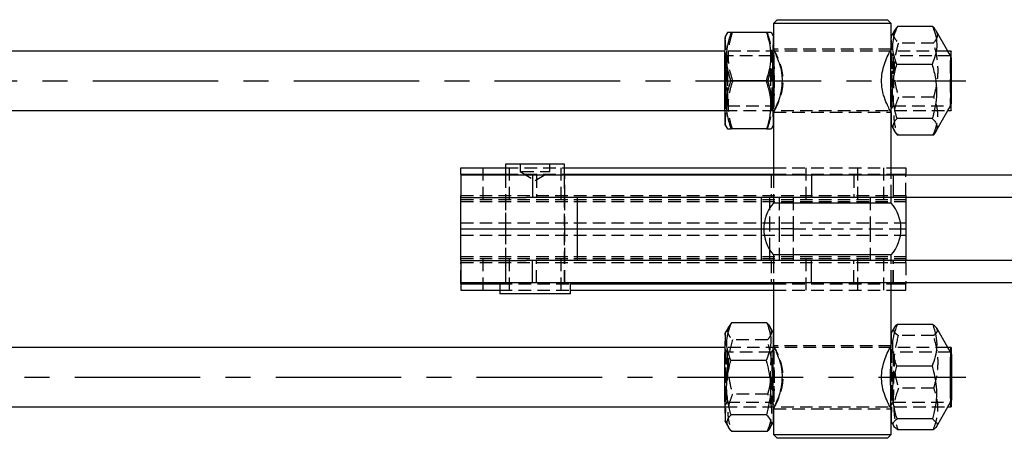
# Model space of a CAD drawing. Extents: x 36 to 538, y 22 to 372.
# Tile 4 of 19: x 162 to 295, y 157 to 213. Entities that reach past the tile are written whole.
import ezdxf

# ---------------------------------------------------------------- set-up
doc = ezdxf.new("R2010")
doc.units = 0
doc.header["$LTSCALE"] = 1.333333
doc.linetypes.add('CENTERX2', pattern=[20.32, 12.7, -2.54, 2.54, -2.54])
doc.linetypes.add('HIDDEN', pattern=[1.905, 1.27, -0.635])
doc.layers.get('0').update_dxf_attribs({"linetype": 'CONTINUOUS'})

msp = doc.modelspace()

# ---------------------------------------------------------------- linework, layer by layer
at = {"color": 7, "linetype": 'CONTINUOUS'}
for p, q in [((264.4687, 213.2564), (263.9687, 212.7564)), ((263.9687, 212.7564), (263.9687, 209.2106)), ((279.8437, 212.7564), (263.9697, 212.7564)), ((264.4697, 213.2564), (279.3437, 213.2564)), ((279.8437, 212.7564), (279.3437, 213.2564)), ((279.8437, 211.0105), (279.8437, 212.7564)), ((257.7578, 211.5064), (257.4679, 211.0041)), ((263.0403, 211.5064), (258.2794, 211.5064)), ((263.9687, 211.0105), (263.6826, 211.5064)), ((280.3395, 211.8697), (279.84, 211.0041)), ((285.446, 212.3253), (280.6851, 212.3253)), ((287.4973, 209.0064), (285.9127, 211.7524)), ((257.3987, 209.0064), (90.9296, 209.0064)), ((287.9041, 209.0064), (287.4964, 209.0064)), ((285.3576, 207.2254), (280.5966, 207.2254)), ((262.98, 205.0064), (258.2191, 205.0064)), ((90.9296, 201.0064), (257.3987, 201.0064)), ((263.9687, 200.802), (263.9687, 192.2564)), ((285.845, 198.1431), (287.4973, 201.0064)), ((287.4964, 201.0064), (287.9041, 201.0064)), ((285.3843, 199.9065), (280.6233, 199.9065)), ((257.4679, 199.0087), (257.7578, 198.5064)), ((263.0403, 198.5064), (258.2794, 198.5064)), ((263.6826, 198.5064), (263.9687, 199.0023)), ((279.84, 199.0087), (280.2719, 198.2603)), ((279.8437, 192.2564), (279.8437, 199.0023)), ((285.4994, 197.6875), (280.7385, 197.6875)), ((221.8317, 193.2564), (227.8629, 193.2564)), ((221.8317, 192.419), (221.8317, 193.2564)), ((227.8629, 193.7564), (227.8629, 192.2564)), ((235.8004, 193.7564), (227.8629, 193.7564)), ((235.8004, 192.2564), (235.8004, 193.7564)), ((235.8004, 193.2564), (263.9687, 193.2564)), ((279.8437, 193.2564), (281.8317, 193.2564)), ((281.8317, 193.2564), (281.8317, 192.419)), ((221.8249, 192.2564), (221.8249, 189.2564)), ((231.4843, 192.2564), (221.8249, 192.2564)), ((221.8317, 192.419), (221.8317, 192.2564)), ((231.4843, 192.2564), (231.4843, 189.2564)), ((269.1082, 192.2564), (231.4843, 192.2564)), ((269.1082, 192.2564), (269.1082, 189.2564)), ((313.4453, 192.2564), (269.1082, 192.2564)), ((281.8317, 192.2564), (281.8317, 192.419)), ((221.8317, 189.2564), (221.8249, 189.2564)), ((221.8317, 185.0064), (221.8317, 189.2564)), ((221.8317, 189.2564), (230.6248, 189.2564)), ((231.4843, 189.2564), (230.6248, 189.2564)), ((269.1082, 189.2564), (231.4843, 189.2564)), ((237.5512, 185.0064), (237.5512, 189.2564)), ((262.3544, 185.0064), (262.3544, 189.2564)), ((263.9687, 189.2564), (263.9687, 188.5064)), ((279.8427, 188.5064), (263.9687, 188.5064)), ((313.4453, 189.2564), (269.1082, 189.2564)), ((279.8437, 188.5064), (279.8437, 189.2564)), ((281.8317, 189.2564), (281.8317, 185.0064)), ((221.8317, 185.0064), (237.5512, 185.0064)), ((221.8317, 180.7564), (221.8317, 185.0064)), ((237.5512, 185.0064), (262.3544, 185.0064)), ((237.5512, 180.7564), (237.5512, 185.0064)), ((262.3544, 185.0064), (262.6562, 185.0064)), ((262.3544, 180.7564), (262.3544, 185.0064)), ((281.1562, 185.0064), (281.8317, 185.0064)), ((281.8317, 185.0064), (281.8317, 180.7564)), ((221.8249, 180.7564), (221.8249, 177.7564)), ((221.8317, 180.7564), (221.8249, 180.7564)), ((221.8317, 180.7564), (230.6248, 180.7564)), ((231.4843, 180.7564), (230.6248, 180.7564)), ((231.4843, 177.7564), (231.4843, 180.7564)), ((269.1082, 180.7564), (231.4843, 180.7564)), ((263.9687, 181.5064), (263.9687, 180.7564)), ((279.8427, 181.5064), (263.9687, 181.5064)), ((269.1082, 177.7564), (269.1082, 180.7564)), ((313.4453, 180.7564), (269.1082, 180.7564)), ((279.8437, 180.7564), (279.8437, 181.5064)), ((231.4843, 177.7564), (221.8249, 177.7564)), ((221.8317, 177.5937), (221.8317, 177.7564)), ((221.8317, 177.5937), (221.8317, 176.7564)), ((221.8317, 176.7564), (227.0692, 176.7564)), ((227.0692, 177.7564), (227.0692, 176.2564)), ((269.1082, 177.7564), (231.4843, 177.7564)), ((236.5942, 176.2564), (236.5942, 177.7564)), ((236.5942, 176.7564), (263.9687, 176.7564)), ((263.9687, 177.7564), (263.9687, 169.2106)), ((313.4453, 177.7564), (269.1082, 177.7564)), ((279.8437, 171.0105), (279.8437, 177.7564)), ((279.8437, 176.7564), (281.8317, 176.7564)), ((281.8317, 177.7564), (281.8317, 177.5937)), ((281.8317, 176.7564), (281.8317, 177.5937)), ((236.5942, 176.2564), (227.0692, 176.2564)), ((257.9828, 171.8963), (257.4679, 171.0041)), ((258.3138, 172.3364), (258.0016, 171.8855)), ((263.0747, 172.3364), (258.3138, 172.3364)), ((263.9687, 171.0105), (263.5306, 171.7698)), ((280.2308, 171.6812), (279.84, 171.0041)), ((285.434, 172.1146), (280.6731, 172.1146)), ((287.4973, 169.0064), (285.9939, 171.6116)), ((257.3987, 169.0064), (90.9296, 169.0064)), ((287.9041, 169.0064), (287.4964, 169.0064)), ((262.9857, 167.2739), (258.2248, 167.2739)), ((285.3545, 166.4737), (280.5936, 166.4737)), ((90.9296, 161.0064), (257.3987, 161.0064)), ((263.9687, 160.802), (263.9687, 157.2564)), ((285.9527, 158.3297), (287.4973, 161.0064)), ((287.4964, 161.0064), (287.9041, 161.0064)), ((263.0116, 159.9439), (258.2507, 159.9439)), ((285.3932, 159.3655), (280.6323, 159.3655)), ((257.4679, 159.0087), (257.9085, 158.2452)), ((263.4605, 158.1216), (263.9687, 159.0023)), ((279.84, 159.0087), (280.1927, 158.3976)), ((279.8437, 157.2564), (279.8437, 159.0023)), ((263.1265, 157.6764), (258.3656, 157.6764)), ((263.9687, 157.2564), (264.4687, 156.7564)), ((263.9697, 157.2564), (279.8437, 157.2564)), ((279.3437, 156.7564), (264.4697, 156.7564)), ((279.3437, 156.7564), (279.8437, 157.2564)), ((285.5114, 157.8981), (280.7505, 157.8981))]:
    msp.add_line(p, q, dxfattribs=at)
at = {"color": 7, "linetype": 'HIDDEN'}
for p, q in [((263.1609, 211.5064), (263.0403, 211.5064)), ((263.9724, 211.0041), (263.9687, 211.0105)), ((279.8437, 209.2387), (279.8437, 211.0105)), ((285.5612, 210.1063), (280.8003, 210.1063)), ((287.4964, 209.0064), (257.3987, 209.0064)), ((257.7628, 208.3805), (257.472, 208.796)), ((263.9683, 208.796), (263.6775, 208.3805)), ((279.8427, 209.2564), (263.9697, 209.2564)), ((280.1349, 208.3805), (279.8441, 208.796)), ((287.8432, 208.407), (287.4973, 209.0064)), ((263.6788, 208.3814), (257.7615, 208.3814)), ((287.8417, 208.3814), (280.1336, 208.3814)), ((263.2212, 205.0064), (262.98, 205.0064)), ((285.5879, 202.7874), (280.827, 202.7874)), ((257.3987, 201.0064), (287.4964, 201.0064)), ((257.472, 201.2168), (257.7628, 201.6323)), ((257.7615, 201.6314), (263.6788, 201.6314)), ((263.6775, 201.6323), (263.9683, 201.2168)), ((263.9697, 200.7564), (279.8427, 200.7564)), ((279.8437, 199.0023), (279.8437, 200.8105)), ((279.8441, 201.2168), (280.1349, 201.6323)), ((280.1336, 201.6314), (287.8417, 201.6314)), ((287.4973, 201.0064), (287.8432, 201.6058)), ((263.1609, 198.5064), (263.0403, 198.5064)), ((263.9687, 199.0023), (263.9724, 199.0087)), ((224.8317, 189.0064), (224.8317, 193.2564)), ((227.8629, 193.2564), (235.8004, 193.2564)), ((228.3317, 193.2564), (228.3317, 189.0064)), ((229.8317, 193.7564), (229.8317, 192.7564)), ((229.8317, 192.7564), (229.9871, 192.7564)), ((229.8317, 192.7564), (231.8317, 191.5547)), ((229.9871, 192.7564), (233.8317, 192.7564)), ((231.8317, 191.5547), (233.8317, 192.7564)), ((233.8317, 192.7564), (233.8317, 193.7564)), ((235.3317, 189.0064), (235.3317, 193.2564)), ((263.9687, 193.2564), (279.8437, 193.2564)), ((268.3317, 193.2564), (268.3317, 189.0064)), ((275.3317, 189.0064), (275.3317, 193.2564)), ((278.8317, 189.0064), (278.8317, 193.2564)), ((221.8317, 192.2564), (221.8317, 189.5243)), ((227.8317, 192.2564), (227.8317, 189.2564)), ((227.8629, 192.419), (235.8004, 192.419)), ((227.8629, 192.2564), (227.8629, 177.7564)), ((232.0054, 192.2564), (232.0054, 189.2564)), ((235.8004, 177.7564), (235.8004, 192.2564)), ((235.8317, 189.2564), (235.8317, 192.2564)), ((263.6562, 192.2564), (263.6562, 189.2564)), ((263.9687, 192.419), (279.8437, 192.419)), ((263.9687, 192.2564), (263.9687, 189.2564)), ((274.8076, 192.2564), (274.8076, 189.2564)), ((279.8437, 189.2564), (279.8437, 192.2564)), ((280.1099, 192.2564), (280.1099, 189.2564)), ((280.1562, 189.2564), (280.1562, 192.2564)), ((281.8317, 189.5243), (281.8317, 192.2564)), ((221.8317, 189.5243), (281.8317, 189.5243)), ((221.8317, 189.2564), (221.8317, 189.5243)), ((221.8317, 189.0064), (281.8317, 189.0064)), ((221.8317, 188.7384), (281.8317, 188.7384)), ((227.8317, 189.2564), (227.8317, 185.0064)), ((235.8317, 185.0064), (235.8317, 189.2564)), ((264.7606, 185.0064), (264.7606, 189.2564)), ((266.6462, 189.2564), (266.6462, 185.0064)), ((277.0277, 185.0064), (277.0277, 189.2564)), ((281.8317, 189.5243), (281.8317, 189.2564)), ((263.4983, 185.0064), (263.4983, 187.8797)), ((221.8317, 185.8437), (281.8317, 185.8437)), ((227.8317, 185.0064), (227.8317, 180.7564)), ((235.8317, 180.7564), (235.8317, 185.0064)), ((262.6562, 185.0064), (263.4983, 185.0064)), ((263.4983, 185.0064), (264.7606, 185.0064)), ((263.4983, 182.1331), (263.4983, 185.0064)), ((266.6462, 185.0064), (264.7606, 185.0064)), ((264.7606, 180.7564), (264.7606, 185.0064)), ((266.6462, 185.0064), (277.0277, 185.0064)), ((266.6462, 185.0064), (266.6462, 180.7564)), ((277.0277, 185.0064), (281.1562, 185.0064)), ((277.0277, 180.7564), (277.0277, 185.0064)), ((221.8317, 184.169), (281.8317, 184.169)), ((221.8317, 181.2743), (281.8317, 181.2743)), ((221.8317, 181.0064), (281.8317, 181.0064)), ((221.8317, 180.7564), (221.8317, 180.4884)), ((224.8317, 176.7564), (224.8317, 181.0064)), ((227.8317, 180.7564), (227.8317, 177.7564)), ((228.3317, 181.0064), (228.3317, 176.7564)), ((232.0054, 177.7564), (232.0054, 180.7564)), ((235.3317, 176.7564), (235.3317, 181.0064)), ((235.8317, 177.7564), (235.8317, 180.7564)), ((263.6562, 180.7564), (263.6562, 177.7564)), ((263.9687, 180.7564), (263.9687, 177.7564)), ((268.3317, 181.0064), (268.3317, 176.7564)), ((274.8076, 177.7564), (274.8076, 180.7564)), ((275.3317, 176.7564), (275.3317, 181.0064)), ((278.8317, 176.7564), (278.8317, 181.0064)), ((279.8437, 177.7564), (279.8437, 180.7564)), ((280.1099, 177.7564), (280.1099, 180.7564)), ((280.1562, 177.7564), (280.1562, 180.7564)), ((281.8317, 180.4884), (281.8317, 180.7564)), ((221.8317, 180.4884), (281.8317, 180.4884)), ((221.8317, 177.7564), (221.8317, 180.4884)), ((281.8317, 180.4884), (281.8317, 177.7564)), ((227.0692, 177.5937), (236.5942, 177.5937)), ((227.0692, 176.7564), (236.5942, 176.7564)), ((263.9687, 177.5937), (279.8437, 177.5937)), ((263.9687, 176.7564), (279.8437, 176.7564)), ((263.1896, 170.0689), (258.4287, 170.0689)), ((263.6481, 167.7509), (263.1896, 170.0689)), ((263.9724, 171.0041), (263.9687, 171.0105)), ((279.8437, 169.2387), (279.8437, 171.0105)), ((285.5523, 170.6473), (280.7913, 170.6473)), ((287.4964, 169.0064), (257.3987, 169.0064)), ((257.7628, 168.3805), (257.472, 168.796)), ((263.9683, 168.796), (263.6775, 168.3805)), ((279.8427, 169.2564), (263.9697, 169.2564)), ((280.1349, 168.3805), (279.8441, 168.796)), ((287.8432, 168.407), (287.4973, 169.0064)), ((263.6788, 168.3814), (257.7615, 168.3814)), ((287.8417, 168.3814), (280.1336, 168.3814)), ((285.591, 163.539), (280.83, 163.539)), ((263.2155, 162.7388), (258.4546, 162.7388)), ((257.3987, 161.0064), (287.4964, 161.0064)), ((257.472, 161.2168), (257.7628, 161.6323)), ((257.7615, 161.6314), (263.6788, 161.6314)), ((263.6775, 161.6323), (263.9683, 161.2168)), ((263.9697, 160.7564), (279.8427, 160.7564)), ((279.8437, 159.0023), (279.8437, 160.8105)), ((279.8441, 161.2168), (280.1349, 161.6323)), ((280.13, 161.6391), (280.1336, 161.6314)), ((280.1336, 161.6314), (287.8417, 161.6314)), ((287.4973, 161.0064), (287.8432, 161.6058)), ((263.9687, 159.0023), (263.9724, 159.0087))]:
    msp.add_line(p, q, dxfattribs=at)
at = {"color": 179, "linetype": 'CENTERX2'}
for p, q in [((90.9144, 205.0064), (289.9005, 205.0064)), ((88.4903, 165.0064), (289.9005, 165.0064))]:
    msp.add_line(p, q, dxfattribs=at)
at = {"color": 8, "linetype": 'CONTINUOUS'}
for p, q in [((221.8317, 192.419), (227.8629, 192.419)), ((235.8004, 192.419), (263.9687, 192.419)), ((279.8437, 192.419), (281.8317, 192.419)), ((263.4983, 187.8797), (263.4983, 189.2564)), ((263.4983, 180.7564), (263.4983, 182.1331)), ((221.8317, 177.5937), (227.0692, 177.5937)), ((236.5942, 177.5937), (263.9687, 177.5937)), ((279.8437, 177.5937), (281.8317, 177.5937))]:
    msp.add_line(p, q, dxfattribs=at)
at = {"color": 7, "linetype": 'HIDDEN', "flags": 128}
for points in [[(257.5315, 205.0064), (257.5292, 203.9837), (257.5226, 203.0369), (257.5121, 202.2361), (257.4986, 201.6408), (257.483, 201.2951), (257.4664, 201.2247), (257.4502, 201.4347), (257.4355, 201.9096), (257.4233, 202.6142), (257.4147, 203.4962), (257.4102, 204.4902), (257.4102, 205.5225), (257.4147, 206.5166), (257.4233, 207.3986), (257.4355, 208.1032), (257.4502, 208.5781), (257.4664, 208.7881), (257.483, 208.7177), (257.4986, 208.372), (257.5121, 207.7767), (257.5226, 206.9759), (257.5292, 206.0291), (257.5315, 205.0064)], [(264.0306, 205.0064), (264.0284, 203.9837), (264.0218, 203.0369), (264.0113, 202.2361), (263.9977, 201.6408), (263.9821, 201.2951), (263.9656, 201.2247), (263.9493, 201.4347), (263.9346, 201.9096), (263.9225, 202.6142), (263.9139, 203.4962), (263.9094, 204.4902), (263.9094, 205.5225), (263.9139, 206.5166), (263.9225, 207.3986), (263.9346, 208.1032), (263.9493, 208.5781), (263.9656, 208.7881), (263.9821, 208.7177), (263.9977, 208.372), (264.0113, 207.7767), (264.0218, 206.9759), (264.0284, 206.0291), (264.0306, 205.0064)], [(279.9009, 203.8857), (279.8938, 202.9503), (279.883, 202.1674), (279.8692, 201.595), (279.8535, 201.2757), (279.8369, 201.233), (279.8208, 201.4702), (279.8062, 201.9696), (279.7944, 202.6943), (279.7862, 203.5905), (279.7822, 204.5916), (279.7826, 205.6236), (279.7875, 206.6097), (279.7965, 207.4769), (279.8089, 208.161), (279.8238, 208.611), (279.8402, 208.7937), (279.8567, 208.6955), (279.8721, 208.3238), (279.8854, 207.7059), (279.8955, 206.8879), (279.9017, 205.9303), (279.9036, 204.9042), (279.9009, 203.8857)], [(287.8255, 201.7565), (287.8409, 201.6048), (287.8563, 201.7287), (287.8705, 202.1181), (287.8824, 202.7415), (287.891, 203.5483), (287.8956, 204.4733), (287.8959, 205.4415), (287.8917, 206.3745), (287.8835, 207.1966), (287.8719, 207.8412), (287.8578, 208.2562), (287.8424, 208.408), (287.827, 208.2841), (287.8128, 207.8947), (287.8009, 207.2713), (287.7923, 206.4644), (287.7877, 205.5394), (287.7875, 204.5712), (287.7916, 203.6383), (287.7998, 202.8162), (287.8114, 202.1715), (287.8255, 201.7565)], [(257.8157, 205.0064), (257.8135, 205.9572), (257.8071, 206.8311), (257.797, 207.557), (257.784, 208.0764), (257.7692, 208.347), (257.7538, 208.347), (257.739, 208.0764), (257.726, 207.557), (257.7159, 206.8311), (257.7095, 205.9572), (257.7073, 205.0064), (257.7095, 204.0555), (257.7159, 203.1817), (257.726, 202.4557), (257.739, 201.9364), (257.7538, 201.6657), (257.7692, 201.6657), (257.784, 201.9364), (257.797, 202.4557), (257.8071, 203.1817), (257.8135, 204.0555), (257.8157, 205.0064)], [(263.6246, 205.0064), (263.6268, 205.9572), (263.6332, 206.8311), (263.6433, 207.557), (263.6563, 208.0764), (263.6711, 208.347), (263.6865, 208.347), (263.7013, 208.0764), (263.7143, 207.557), (263.7244, 206.8311), (263.7308, 205.9572), (263.733, 205.0064), (263.7308, 204.0555), (263.7244, 203.1817), (263.7143, 202.4557), (263.7013, 201.9364), (263.6865, 201.6657), (263.6711, 201.6657), (263.6563, 201.9364), (263.6433, 202.4557), (263.6332, 203.1817), (263.6268, 204.0555), (263.6246, 205.0064)], [(280.1854, 204.0086), (280.1878, 204.9573), (280.1859, 205.9101), (280.1797, 206.7896), (280.1697, 207.5246), (280.1569, 208.0557), (280.1421, 208.3397), (280.1267, 208.3537), (280.1118, 208.0965), (280.0987, 207.5889), (280.0885, 206.8721), (280.0818, 206.0042), (280.0794, 205.0554), (280.0805, 204.3221)], [(287.8256, 201.7823), (287.8409, 201.6317), (287.8562, 201.7546), (287.8703, 202.1409), (287.8821, 202.7594), (287.8906, 203.5599), (287.8952, 204.4776), (287.8954, 205.4381), (287.8913, 206.3636), (287.8831, 207.1792), (287.8716, 207.8188), (287.8577, 208.2305), (287.8424, 208.381), (287.8271, 208.2582), (287.813, 207.8718), (287.8012, 207.2534), (287.7927, 206.4529), (287.7881, 205.5352), (287.7879, 204.5747), (287.792, 203.6491), (287.8002, 202.8335), (287.8117, 202.194), (287.8256, 201.7823)], [(279.8736, 159.324), (279.8925, 159.8709), (279.9091, 160.658), (279.9226, 161.6484), (279.9323, 162.7958), (279.9378, 164.0466), (279.9389, 165.3422), (279.9355, 166.6222), (279.9278, 167.8266), (279.916, 168.8991), (279.9009, 169.7896), (279.883, 170.4565), (279.8632, 170.8685), (279.8425, 171.0064), (279.84, 171.0041)], [(257.4575, 168.7083), (257.474, 168.7909), (257.4903, 168.5928), (257.5051, 168.1288), (257.5174, 167.4331), (257.5261, 166.5575), (257.5308, 165.5668), (257.531, 164.5346), (257.5267, 163.5374), (257.5183, 162.6491), (257.5063, 161.9356), (257.4916, 161.4499), (257.4754, 161.228), (257.4589, 161.2863), (257.4432, 161.6205), (257.4295, 162.2058), (257.4189, 162.9988), (257.4121, 163.9407), (257.4097, 164.9617), (257.4118, 165.9859), (257.4182, 166.9375), (257.4285, 167.7459), (257.4419, 168.3512), (257.4575, 168.7083)], [(263.9566, 168.7083), (263.9732, 168.7909), (263.9894, 168.5928), (264.0043, 168.1288), (264.0165, 167.4331), (264.0253, 166.5575), (264.03, 165.5668), (264.0302, 164.5346), (264.0259, 163.5374), (264.0174, 162.6491), (264.0054, 161.9356), (263.9908, 161.4499), (263.9746, 161.228), (263.9581, 161.2863), (263.9424, 161.6205), (263.9287, 162.2058), (263.9181, 162.9988), (263.9113, 163.9407), (263.9088, 164.9617), (263.9109, 165.9859), (263.9173, 166.9375), (263.9277, 167.7459), (263.9411, 168.3512), (263.9566, 168.7083)], [(279.8231, 168.5963), (279.8394, 168.7915), (279.8559, 168.706), (279.8715, 168.3461), (279.8849, 167.7385), (279.8952, 166.9283), (279.9016, 165.9755), (279.9036, 164.9509), (279.9011, 163.9303), (279.8942, 162.9896), (279.8836, 162.1985), (279.8699, 161.6156), (279.8542, 161.2842), (279.8376, 161.2289), (279.8215, 161.4537), (279.8068, 161.942), (279.7949, 162.6575), (279.7865, 163.5473), (279.7822, 164.5453), (279.7825, 165.5775), (279.7872, 166.5673), (279.796, 167.4414), (279.8083, 168.1349), (279.8231, 168.5963)], [(257.8157, 165.1293), (257.8156, 165.2555), (257.8123, 166.1937), (257.8048, 167.0357), (257.7939, 167.7132), (257.7803, 168.1715), (257.7653, 168.3734), (257.7499, 168.3025)], [(263.6904, 161.7103), (263.6751, 161.6394), (263.66, 161.8413), (263.6464, 162.2995), (263.6355, 162.9771), (263.628, 163.8191), (263.6247, 164.7572), (263.6258, 165.7156), (263.6311, 166.6165), (263.6404, 167.3869), (263.6527, 167.9645), (263.6671, 168.3025), (263.6825, 168.3734), (263.6976, 168.1715), (263.7112, 167.7132), (263.7221, 167.0357), (263.7295, 166.1937), (263.7329, 165.2555), (263.7318, 164.2972), (263.7264, 163.3963), (263.7172, 162.6258), (263.7049, 162.0483), (263.6904, 161.7103)], [(280.1349, 161.6323), (280.1359, 161.6343), (280.151, 161.81), (280.1648, 162.2448), (280.176, 162.9032), (280.1838, 163.7321), (280.1876, 164.6642), (280.1869, 165.624), (280.182, 166.5338), (280.1731, 167.3198), (280.161, 167.9184), (280.1467, 168.2811), (280.1314, 168.3785), (280.1162, 168.2027), (280.1162, 168.2027)], [(287.8934, 166.0985), (287.8864, 166.962), (287.8757, 167.667), (287.8623, 168.1565), (287.8472, 168.3908), (287.8317, 168.3509), (287.8169, 168.04), (287.8042, 167.4834), (287.7945, 166.7261), (287.7886, 165.8295), (287.7871, 164.8662), (287.7899, 163.9142), (287.7969, 163.0508), (287.8076, 162.3457), (287.821, 161.8563), (287.8361, 161.622), (287.8517, 161.6619), (287.8664, 161.9728), (287.8791, 162.5294), (287.8888, 163.2867), (287.8947, 164.1833), (287.8963, 165.1466), (287.8934, 166.0985)], [(287.893, 166.0899), (287.886, 166.9465), (287.8754, 167.646), (287.8621, 168.1316), (287.8472, 168.364), (287.8317, 168.3244), (287.8171, 168.016), (287.8045, 167.4638), (287.7949, 166.7125), (287.789, 165.823), (287.7875, 164.8673), (287.7903, 163.9229), (287.7973, 163.0662), (287.8079, 162.3668), (287.8212, 161.8812), (287.8362, 161.6488), (287.8516, 161.6884), (287.8662, 161.9968), (287.8788, 162.549), (287.8884, 163.3003), (287.8943, 164.1898), (287.8958, 165.1455), (287.893, 166.0899)], [(257.7268, 162.4117), (257.7291, 162.2995), (257.7427, 161.8413), (257.7578, 161.6394), (257.7732, 161.7103), (257.7876, 162.0483), (257.7882, 162.0688)], [(279.84, 159.0087), (279.8533, 159.0428), (279.8736, 159.324)], [(257.4679, 159.0087), (257.4706, 159.0064), (257.4913, 159.1467)], [(263.9687, 159.0067), (263.9697, 159.0064), (263.9905, 159.1467)]]:
    msp.add_lwpolyline(points, dxfattribs=at)
at = {"color": 7, "linetype": 'CONTINUOUS', "flags": 128}
for points in [[(287.8399, 205.0064), (287.8421, 203.9711), (287.8485, 203.0064), (287.8587, 202.178), (287.872, 201.5423), (287.8875, 201.1427), (287.9041, 201.0064), (287.9208, 201.1427), (287.9363, 201.5423), (287.9496, 202.178), (287.9598, 203.0064), (287.9662, 203.9711), (287.9684, 205.0064), (287.9662, 206.0417), (287.9598, 207.0064), (287.9496, 207.8348), (287.9363, 208.4705), (287.9208, 208.8701), (287.9041, 209.0064), (287.8875, 208.8701), (287.872, 208.4705), (287.8587, 207.8348), (287.8485, 207.0064), (287.8421, 206.0417), (287.8399, 205.0064)], [(287.8399, 165.0064), (287.8421, 166.0417), (287.8485, 167.0064), (287.8587, 167.8348), (287.872, 168.4705), (287.8875, 168.8701), (287.9041, 169.0064), (287.9208, 168.8701), (287.9363, 168.4705), (287.9496, 167.8348), (287.9598, 167.0064), (287.9662, 166.0417), (287.9684, 165.0064), (287.9662, 163.9711), (287.9598, 163.0064), (287.9496, 162.178), (287.9363, 161.5423), (287.9208, 161.1427), (287.9041, 161.0064), (287.8875, 161.1427), (287.872, 161.5423), (287.8587, 162.178), (287.8485, 163.0064), (287.8421, 163.9711), (287.8399, 165.0064)]]:
    msp.add_lwpolyline(points, dxfattribs=at)
at = {"color": 7, "linetype": 'CONTINUOUS'}
for centre, radius, start, end in [((344.9709, 206.6374), 87.6119, 177.143169, 181.066729), ((348.868, 206.6561), 85.0107, 177.066911, 181.111933), ((340.2318, 207.6131), 60.4869, 176.786247, 180.788897), ((403.5013, 204.3174), 123.7752, 178.859858, 182.458166), ((344.9711, 203.3753), 87.612, 178.933274, 182.856828), ((348.868, 203.3567), 85.0107, 178.888067, 182.933088), ((267.9791, 185.0064), 5.3229, 138.88791, 221.11209), ((275.8333, 185.0064), 5.3229, 318.88791, 41.11209), ((405.2732, 165.0064), 147.9269, 177.676314, 182.323686), ((408.562, 165.0064), 144.7177, 177.623969, 182.376031), ((425.9307, 165.0064), 146.2137, 177.649072, 182.350928)]:
    msp.add_arc(centre, radius, start, end, dxfattribs=at)
at = {"color": 7, "linetype": 'HIDDEN'}
for centre, radius, start, end in [((120.6866, 205.0064), 136.9128, 357.489266, 2.510734), ((123.9755, 205.0064), 140.1217, 357.545987, 2.454013), ((142.2662, 205.0064), 137.7045, 357.50371, 2.49629), ((292.9254, 202.727), 12.8372, 178.917796, 184.891947), ((103.956, 164.7724), 153.6383, 357.901574, 2.324607), ((108.3739, 164.791), 155.7189, 357.922745, 2.287381), ((355.4025, 165.3335), 97.6978, 178.258536, 180.451446), ((403.1917, 165.0783), 123.1151, 178.545801, 180.571043)]:
    msp.add_arc(centre, radius, start, end, dxfattribs=at)
at = {"color": 7, "linetype": 'CONTINUOUS'}
for points, knots in [([(258.2191, 205.0064), (258.0567, 205.5705), (257.7283, 206.7111), (257.62, 208.4009), (257.817, 210.0163), (258.1243, 211.0067), (258.2794, 211.5064)], [0, 0, 0, 0, 0.26460242, 0.53494228, 0.7653404, 1, 1, 1, 1]), ([(258.2794, 211.5064), (258.2147, 211.5064), (257.992, 211.5064), (257.7632, 211.5064), (257.7912, 211.5064), (257.8003, 211.5064)], [0, 0, 0, 0, 0.2167852, 0.74646617, 1, 1, 1, 1]), ([(263.0403, 211.5064), (263.2028, 210.9422), (263.5311, 209.8017), (263.6395, 208.1119), (263.4425, 206.4964), (263.1351, 205.5061), (262.98, 205.0064)], [0, 0, 0, 0, 0.264602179, 0.534942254, 0.765340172, 1, 1, 1, 1]), ([(263.6451, 211.5064), (263.6466, 211.5064), (263.6503, 211.5064), (263.3694, 211.5064), (263.1134, 211.5064), (263.0403, 211.5064)], [0, 0, 0, 0, 0.30847764, 0.80274093, 1, 1, 1, 1]), ([(280.5966, 207.2254), (280.4366, 207.668), (280.1132, 208.5629), (280.0122, 209.8888), (280.2162, 211.1562), (280.5278, 211.9332), (280.6851, 212.3253)], [0, 0, 0, 0, 0.264602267, 0.534942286, 0.765340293, 1, 1, 1, 1]), ([(280.6851, 212.3253), (280.6161, 212.2508), (280.475, 212.0985), (280.4044, 211.9416), (280.3684, 211.8616)], [0, 0, 0, 0, 0.48946224, 1, 1, 1, 1]), ([(285.446, 212.3253), (285.606, 211.8827), (285.9294, 210.9878), (286.0304, 209.662), (285.8264, 208.3945), (285.5148, 207.6175), (285.3576, 207.2254)], [0, 0, 0, 0, 0.26460222, 0.53494213, 0.7653403, 1, 1, 1, 1]), ([(285.8822, 211.7452), (285.8189, 211.8644), (285.715, 212.0604), (285.5218, 212.2507), (285.446, 212.3253)], [0, 0, 0, 0, 0.60786898, 1, 1, 1, 1]), ([(263.992, 209.2106), (263.9851, 209.2201), (263.9539, 209.2623), (264.1163, 208.9289), (264.4295, 208.2447), (264.8381, 207.1607), (265.1036, 205.9951), (265.1274, 205.244), (265.135, 205.0064)], [0, 0, 0, 0, 0.05498332, 0.24517977, 0.44261147, 0.66204148, 0.89306914, 1, 1, 1, 1]), ([(279.816, 200.8105), (279.8237, 200.7912), (279.8515, 200.7212), (279.6717, 201.0266), (279.3351, 201.6756), (278.8968, 202.7212), (278.5544, 204.066), (278.5137, 205.4843), (278.7375, 206.7425), (279.1141, 207.8491), (279.5387, 208.7484), (279.7985, 209.2038), (279.8318, 209.2435), (279.8427, 209.2564)], [0, 0, 0, 0, 0.03529001, 0.12806457, 0.22319725, 0.32867034, 0.44120203, 0.54258437, 0.63158584, 0.72637639, 0.83500905, 0.94617488, 1, 1, 1, 1]), ([(280.6233, 199.9065), (280.4534, 200.5417), (280.1097, 201.8259), (279.9788, 203.7287), (280.1541, 205.5476), (280.4482, 206.6627), (280.5966, 207.2254)], [0, 0, 0, 0, 0.26460227, 0.53494234, 0.76534028, 1, 1, 1, 1]), ([(285.3576, 207.2254), (285.5275, 206.5902), (285.8712, 205.306), (286.0021, 203.4032), (285.8268, 201.5843), (285.5327, 200.4691), (285.3843, 199.9065)], [0, 0, 0, 0, 0.26460217, 0.53494205, 0.76534028, 1, 1, 1, 1]), ([(258.2794, 198.5064), (258.1065, 199.0705), (257.757, 200.2111), (257.6173, 201.9009), (257.7843, 203.5163), (258.0733, 204.5067), (258.2191, 205.0064)], [0, 0, 0, 0, 0.26460217, 0.53494219, 0.76534031, 1, 1, 1, 1]), ([(262.98, 205.0064), (263.1529, 204.4422), (263.5025, 203.3017), (263.6422, 201.6119), (263.4751, 199.9964), (263.1861, 199.0061), (263.0403, 198.5064)], [0, 0, 0, 0, 0.2646022, 0.53494234, 0.76534027, 1, 1, 1, 1]), ([(265.135, 205.0064), (265.1095, 204.5685), (265.0587, 203.6944), (264.7156, 202.5049), (264.3252, 201.5219), (264.0102, 200.8723), (263.9972, 200.8224), (263.9918, 200.802)], [0, 0, 0, 0, 0.196752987, 0.392738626, 0.607476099, 0.839123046, 1, 1, 1, 1]), ([(280.7385, 197.6875), (280.4916, 197.9699), (280.0832, 198.4369), (280.0838, 199.1142), (280.327, 199.5698), (280.5576, 199.8317), (280.6233, 199.9065)], [0, 0, 0, 0, 0.38564383, 0.63774911, 0.89666671, 1, 1, 1, 1]), ([(285.3843, 199.9065), (285.4578, 199.8317), (285.711, 199.5744), (286.004, 199.1191), (286.0806, 198.4416), (285.7171, 197.9699), (285.4994, 197.6875)], [0, 0, 0, 0, 0.10333373, 0.35581375, 0.6143542, 1, 1, 1, 1]), ([(257.798, 198.5064), (257.7892, 198.5064), (257.7604, 198.5064), (257.988, 198.5064), (258.2147, 198.5064), (258.2794, 198.5064)], [0, 0, 0, 0, 0.24000742, 0.78320963, 1, 1, 1, 1]), ([(263.0403, 198.5064), (263.1134, 198.5064), (263.3649, 198.5064), (263.6474, 198.5064), (263.6447, 198.5064), (263.6437, 198.5064)], [0, 0, 0, 0, 0.19725339, 0.67921127, 1, 1, 1, 1]), ([(258.2248, 167.2739), (258.0648, 167.7133), (257.7415, 168.6016), (257.6406, 169.9177), (257.8448, 171.1759), (258.1565, 171.9472), (258.3138, 172.3364)], [0, 0, 0, 0, 0.26460242, 0.5349422, 0.76534028, 1, 1, 1, 1]), ([(263.0747, 172.3364), (263.2346, 171.897), (263.558, 171.0087), (263.6588, 169.6926), (263.4547, 168.4345), (263.143, 167.6631), (262.9857, 167.2739)], [0, 0, 0, 0, 0.264602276, 0.53494216, 0.765340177, 1, 1, 1, 1]), ([(263.5231, 171.7655), (263.5177, 171.7806), (263.4475, 171.9749), (263.2536, 172.1629), (263.0747, 172.3364)], [0, 0, 0, 0, 0.07752967, 1, 1, 1, 1]), ([(280.5936, 166.4737), (280.4328, 166.9633), (280.1078, 167.9531), (280.0045, 169.4196), (280.2063, 170.8215), (280.5165, 171.681), (280.6731, 172.1146)], [0, 0, 0, 0, 0.26460235, 0.53494228, 0.76534022, 1, 1, 1, 1]), ([(280.6731, 172.1146), (280.4916, 171.9878), (280.2829, 171.842), (280.2517, 171.6911), (280.2476, 171.6715)], [0, 0, 0, 0, 0.86977946, 1, 1, 1, 1]), ([(285.434, 172.1146), (285.5948, 171.6251), (285.9198, 170.6353), (286.0231, 169.1688), (285.8213, 167.7669), (285.5111, 166.9074), (285.3545, 166.4737)], [0, 0, 0, 0, 0.26460226, 0.5349422, 0.76534019, 1, 1, 1, 1]), ([(285.9698, 171.5977), (285.9418, 171.6568), (285.8586, 171.8322), (285.6033, 172.002), (285.434, 172.1146)], [0, 0, 0, 0, 0.33703837, 1, 1, 1, 1]), ([(263.992, 169.2106), (263.9851, 169.2201), (263.9539, 169.2623), (264.1163, 168.9289), (264.4295, 168.2447), (264.8381, 167.1607), (265.1036, 165.9951), (265.1274, 165.244), (265.135, 165.0064)], [0, 0, 0, 0, 0.05498331, 0.24517973, 0.44261162, 0.66204167, 0.89306912, 1, 1, 1, 1]), ([(279.816, 160.8105), (279.8237, 160.7912), (279.8515, 160.7212), (279.6717, 161.0266), (279.3351, 161.6756), (278.8968, 162.7212), (278.5544, 164.066), (278.5137, 165.4843), (278.7375, 166.7425), (279.1141, 167.8491), (279.5387, 168.7484), (279.7985, 169.2038), (279.8318, 169.2435), (279.8427, 169.2564)], [0, 0, 0, 0, 0.03529, 0.12806457, 0.22319718, 0.32867037, 0.44120207, 0.54258441, 0.63158576, 0.72637643, 0.835009, 0.94617489, 1, 1, 1, 1]), ([(258.2507, 159.9439), (258.1802, 160.1908), (257.9373, 161.0408), (257.6626, 162.5447), (257.6133, 164.7828), (257.9958, 166.3411), (258.2248, 167.2739)], [0, 0, 0, 0, 0.10333366, 0.35581374, 0.61435433, 1, 1, 1, 1]), ([(262.9857, 167.2739), (263.2213, 166.3411), (263.6109, 164.7984), (263.583, 162.561), (263.3215, 161.0562), (263.0804, 160.1908), (263.0116, 159.9439)], [0, 0, 0, 0, 0.38564374, 0.63774918, 0.89666683, 1, 1, 1, 1]), ([(280.6323, 159.3655), (280.5613, 159.6049), (280.317, 160.4292), (280.0397, 161.8876), (279.9865, 164.058), (280.3662, 165.5691), (280.5936, 166.4737)], [0, 0, 0, 0, 0.10333369, 0.35581368, 0.61435433, 1, 1, 1, 1]), ([(285.3545, 166.4737), (285.5917, 165.5691), (285.984, 164.0731), (285.96, 161.9034), (285.7011, 160.4441), (285.4615, 159.6049), (285.3932, 159.3655)], [0, 0, 0, 0, 0.38564382, 0.63774925, 0.89666688, 1, 1, 1, 1]), ([(265.135, 165.0064), (265.1095, 164.5685), (265.0587, 163.6944), (264.7156, 162.5049), (264.3252, 161.5219), (264.0102, 160.8723), (263.9972, 160.8224), (263.9918, 160.802)], [0, 0, 0, 0, 0.19675325, 0.39273887, 0.60747613, 0.83912306, 1, 1, 1, 1]), ([(258.3656, 157.6764), (258.188, 157.8732), (257.8289, 158.271), (257.675, 158.8605), (257.8284, 159.4241), (258.1091, 159.7696), (258.2507, 159.9439)], [0, 0, 0, 0, 0.26460232, 0.53494213, 0.76534026, 1, 1, 1, 1]), ([(263.0116, 159.9439), (263.1892, 159.7471), (263.5484, 159.3492), (263.7022, 158.7597), (263.5488, 158.1962), (263.2681, 157.8507), (263.1265, 157.6764)], [0, 0, 0, 0, 0.26460221, 0.53494216, 0.76534024, 1, 1, 1, 1]), ([(280.7505, 157.8981), (280.5726, 158.0255), (280.2129, 158.283), (280.0581, 158.6644), (280.2108, 159.0291), (280.4909, 159.2527), (280.6323, 159.3655)], [0, 0, 0, 0, 0.26460223, 0.53494218, 0.76534028, 1, 1, 1, 1]), ([(285.3932, 159.3655), (285.5711, 159.2381), (285.9308, 158.9807), (286.0856, 158.5992), (285.9329, 158.2345), (285.6528, 158.0109), (285.5114, 157.8981)], [0, 0, 0, 0, 0.26460224, 0.53494222, 0.76534021, 1, 1, 1, 1])]:
    msp.add_open_spline(points, degree=3, knots=knots, dxfattribs=at)
at = {"color": 7, "linetype": 'HIDDEN'}
for points, knots in [([(258.4, 211.5064), (258.2375, 210.9422), (257.9092, 209.8017), (257.8008, 208.1119), (257.9978, 206.4964), (258.3052, 205.5061), (258.4603, 205.0064)], [0, 0, 0, 0, 0.26460216, 0.53494224, 0.76534015, 1, 1, 1, 1]), ([(263.2212, 205.0064), (263.3836, 205.5705), (263.712, 206.7111), (263.8203, 208.4009), (263.6233, 210.0163), (263.316, 211.0067), (263.1609, 211.5064)], [0, 0, 0, 0, 0.26460238, 0.53494224, 0.76534036, 1, 1, 1, 1]), ([(280.3684, 211.8616), (280.3033, 211.755), (280.122, 211.4579), (280.1526, 210.8598), (280.5577, 210.3885), (280.8003, 210.1063)], [0, 0, 0, 0, 0.18341992, 0.51114966, 1, 1, 1, 1]), ([(285.5612, 210.1063), (285.7725, 210.3884), (286.1221, 210.8549), (286.1113, 211.4137), (285.9325, 211.6724), (285.8822, 211.7452)], [0, 0, 0, 0, 0.52362913, 0.86593885, 1, 1, 1, 1]), ([(280.8003, 210.1063), (280.6349, 209.4711), (280.3007, 208.1869), (280.1836, 206.2841), (280.3722, 204.4652), (280.6745, 203.35), (280.827, 202.7874)], [0, 0, 0, 0, 0.26460242, 0.53494219, 0.76534035, 1, 1, 1, 1]), ([(285.5879, 202.7874), (285.7532, 203.4226), (286.0875, 204.7068), (286.2046, 206.6096), (286.0159, 208.4285), (285.7137, 209.5436), (285.5612, 210.1063)], [0, 0, 0, 0, 0.264602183, 0.534942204, 0.765340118, 1, 1, 1, 1]), ([(263.9762, 200.762), (264.0152, 200.8216), (264.0937, 200.9417), (264.441, 201.5995), (264.8687, 202.5934), (265.2346, 203.918), (265.3095, 205.342), (265.1058, 206.6212), (264.7455, 207.7349), (264.3012, 208.6965), (264.1237, 209.0059), (264.0332, 209.1636)], [0, 0, 0, 0, 0.10246164, 0.20621791, 0.32083354, 0.44449012, 0.55793187, 0.65627563, 0.75905803, 0.87709873, 1, 1, 1, 1]), ([(258.4603, 205.0064), (258.2874, 204.4422), (257.9378, 203.3017), (257.7982, 201.6119), (257.9652, 199.9964), (258.2542, 199.0061), (258.4, 198.5064)], [0, 0, 0, 0, 0.26460222, 0.53494232, 0.76534023, 1, 1, 1, 1]), ([(263.1609, 198.5064), (263.3338, 199.0705), (263.6833, 200.2111), (263.823, 201.9009), (263.656, 203.5163), (263.367, 204.5067), (263.2212, 205.0064)], [0, 0, 0, 0, 0.26460222, 0.53494221, 0.76534035, 1, 1, 1, 1]), ([(280.827, 202.7874), (280.6516, 202.3447), (280.2972, 201.4499), (280.1502, 200.124), (280.3102, 198.8566), (280.5949, 198.0795), (280.7385, 197.6875)], [0, 0, 0, 0, 0.26460227, 0.53494217, 0.76534024, 1, 1, 1, 1]), ([(285.4994, 197.6875), (285.6748, 198.1301), (286.0293, 199.0249), (286.1763, 200.3508), (286.0162, 201.6183), (285.7316, 202.3953), (285.5879, 202.7874)], [0, 0, 0, 0, 0.26460223, 0.53494223, 0.76534028, 1, 1, 1, 1]), ([(258.0016, 171.8855), (257.9666, 171.8379), (257.783, 171.5886), (257.753, 171.1517), (257.9514, 170.5888), (258.2686, 170.2433), (258.4287, 170.0689)], [0, 0, 0, 0, 0.07969923, 0.41801147, 0.70633915, 1, 1, 1, 1]), ([(263.1896, 170.0689), (263.3458, 170.2656), (263.6616, 170.6633), (263.7746, 171.2388), (263.5997, 171.6051), (263.5231, 171.7655)], [0, 0, 0, 0, 0.35487635, 0.71744798, 1, 1, 1, 1]), ([(280.2476, 171.6715), (280.1974, 171.5573), (280.097, 171.3292), (280.3204, 170.9835), (280.6334, 170.76), (280.7913, 170.6473)], [0, 0, 0, 0, 0.33160456, 0.66273979, 1, 1, 1, 1]), ([(285.5523, 170.6473), (285.7064, 170.7746), (286.0179, 171.0319), (286.1375, 171.3548), (286.0076, 171.5429), (285.9698, 171.5977)], [0, 0, 0, 0, 0.40957367, 0.82802842, 1, 1, 1, 1]), ([(258.4287, 170.0689), (258.1997, 169.136), (257.821, 167.5934), (257.8647, 165.3559), (258.1369, 163.8511), (258.3841, 162.9857), (258.4546, 162.7388)], [0, 0, 0, 0, 0.38564385, 0.63774901, 0.89666685, 1, 1, 1, 1]), ([(280.7913, 170.6473), (280.564, 169.7427), (280.188, 168.2467), (280.2356, 166.0769), (280.5103, 164.6176), (280.7591, 163.7784), (280.83, 163.539)], [0, 0, 0, 0, 0.38564397, 0.6377491, 0.89666663, 1, 1, 1, 1]), ([(285.591, 163.539), (285.6593, 163.7784), (285.8947, 164.6027), (286.1561, 166.0612), (286.1857, 168.2316), (285.7895, 169.7427), (285.5523, 170.6473)], [0, 0, 0, 0, 0.10333394, 0.35581386, 0.61435417, 1, 1, 1, 1]), ([(263.9762, 160.762), (264.0152, 160.8216), (264.0937, 160.9417), (264.441, 161.5995), (264.8687, 162.5934), (265.2346, 163.918), (265.3095, 165.342), (265.1058, 166.6212), (264.7455, 167.7349), (264.3012, 168.6965), (264.1237, 169.0059), (264.0332, 169.1636)], [0, 0, 0, 0, 0.10246166, 0.20621793, 0.32083356, 0.44449013, 0.55793188, 0.65627564, 0.75905804, 0.87709873, 1, 1, 1, 1]), ([(263.2155, 162.7388), (263.2864, 162.9854), (263.4715, 163.6301), (263.5668, 164.2939), (263.6256, 164.7039)], [0, 0, 0, 0, 0.38237891, 1, 1, 1, 1]), ([(280.83, 163.539), (280.6555, 163.0494), (280.3026, 162.0597), (280.1579, 160.5932), (280.3201, 159.1913), (280.6062, 158.3318), (280.7505, 157.8981)], [0, 0, 0, 0, 0.264602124, 0.534942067, 0.765340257, 1, 1, 1, 1]), ([(285.5114, 157.8981), (285.686, 158.3877), (286.0389, 159.3775), (286.1836, 160.844), (286.0214, 162.2459), (285.7353, 163.1054), (285.591, 163.539)], [0, 0, 0, 0, 0.26460233, 0.53494222, 0.76534043, 1, 1, 1, 1]), ([(258.4546, 162.7388), (258.2792, 162.2995), (257.9247, 161.4112), (257.7775, 160.095), (257.9374, 158.8369), (258.222, 158.0656), (258.3656, 157.6764)], [0, 0, 0, 0, 0.26460222, 0.53494215, 0.76534016, 1, 1, 1, 1]), ([(263.1265, 157.6764), (263.3019, 158.1157), (263.6565, 159.004), (263.8036, 160.3202), (263.6438, 161.5783), (263.3592, 162.3497), (263.2155, 162.7388)], [0, 0, 0, 0, 0.264602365, 0.534942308, 0.765340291, 1, 1, 1, 1])]:
    msp.add_open_spline(points, degree=3, knots=knots, dxfattribs=at)

doc.saveas('drawing.dxf')
